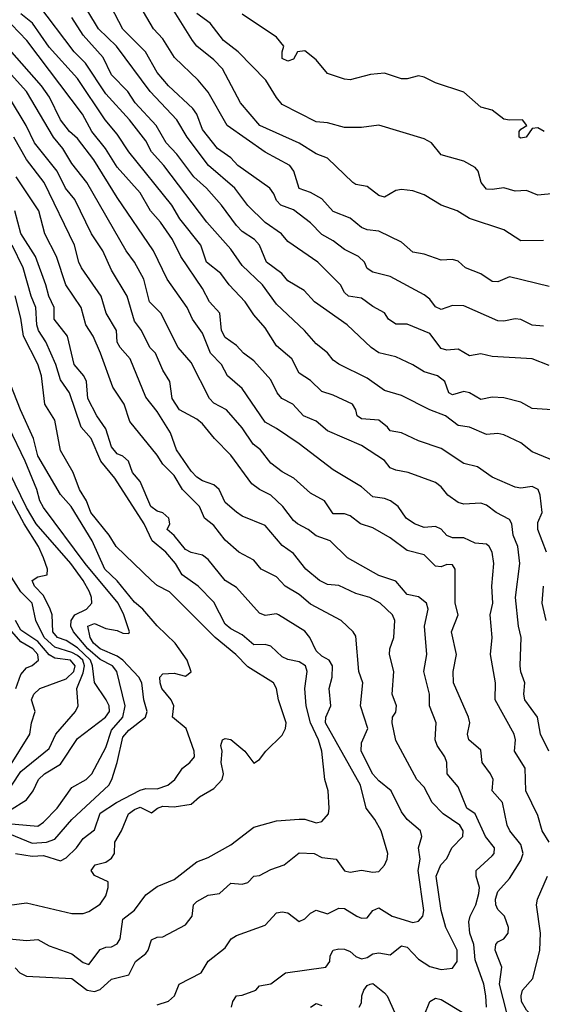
# Model space of a CAD drawing. Header units: metres. Extents: x -51132 to -49532, y -231222 to -229437.
# Tile 123 of 256: x -50449 to -50403, y -230968 to -230881. Entities that reach past the tile are written whole.
import ezdxf

# ---------------------------------------------------------------- set-up
doc = ezdxf.new("R2010")
doc.units = ezdxf.units.M
for name, color, linetype in [('CONTOUR_HALF', 8, 'Continuous'), ('CONTOUR_INDEX', 1, 'Continuous'), ('CONTOUR_INTER', 3, 'Continuous')]:
    doc.layers.add(name, color=color, linetype=linetype)

msp = doc.modelspace()

# ---------------------------------------------------------------- linework, layer by layer
at = {"layer": 'CONTOUR_HALF'}
for points, elevation in [([(-50402.08, -230911.854), (-50403.58, -230911.272), (-50407.08, -230911.046), (-50408.08, -230910.829), (-50409.08, -230910.989), (-50410.08, -230910.41), (-50411.08, -230910.506), (-50411.58, -230910.346), (-50412.58, -230909.022), (-50414.58, -230908.221), (-50415.58, -230908.218), (-50416.225, -230907.759), (-50416.58, -230907.221), (-50417.58, -230906.672), (-50418.58, -230905.915), (-50419.727, -230905.759), (-50420.08, -230905.438), (-50420.432, -230904.759), (-50422.424, -230902.759), (-50425.08, -230900.936), (-50425.638, -230900.259), (-50427.08, -230899.268), (-50428.58, -230897.766), (-50429.726, -230896.259), (-50432.049, -230894.259), (-50433.921, -230891.759), (-50434.846, -230890.259), (-50437.18, -230887.759), (-50440.149, -230883.759), (-50441.722, -230882.259), (-50443.531, -230879.259)], 79.5), ([(-50402.08, -230904.91), (-50405.58, -230904.055), (-50406.58, -230904.479), (-50407.08, -230904.46), (-50408.08, -230903.787), (-50409.448, -230903.259), (-50410.08, -230902.661), (-50410.58, -230902.519), (-50411.58, -230902.584), (-50413.08, -230902.052), (-50414.08, -230901.87), (-50415.08, -230900.995), (-50417.08, -230900.038), (-50418.08, -230899.909), (-50418.58, -230899.717), (-50419.58, -230898.894), (-50421.08, -230898.306), (-50422.08, -230897.196), (-50423.08, -230896.649), (-50424.08, -230896.28), (-50424.547, -230894.759), (-50424.904, -230894.259), (-50427.08, -230893.089), (-50430.42, -230890.759), (-50432.08, -230887.827), (-50432.967, -230886.759), (-50435.037, -230884.759), (-50436.08, -230883.115), (-50436.883, -230882.259), (-50438.362, -230879.759)], 80.5), ([(-50401.58, -230920.247), (-50403.58, -230919.453), (-50404.58, -230918.653), (-50406.08, -230917.944), (-50406.58, -230917.839), (-50407.58, -230917.924), (-50409.08, -230917.262), (-50410.08, -230917.113), (-50411.19, -230916.259), (-50412.58, -230915.759), (-50415.08, -230914.473), (-50416.58, -230914.051), (-50418.08, -230912.949), (-50420.58, -230911.737), (-50421.08, -230911.375), (-50421.58, -230910.727), (-50422.58, -230909.95), (-50423.595, -230908.759), (-50426.08, -230906.455), (-50427.302, -230904.759), (-50429.08, -230903.066), (-50430.08, -230901.606), (-50432.195, -230899.259), (-50435.988, -230894.259), (-50437.08, -230893.069), (-50437.58, -230892.106), (-50439.004, -230890.259), (-50441.08, -230887.961), (-50442.891, -230885.259), (-50443.864, -230884.259), (-50447.08, -230880.039)], 78.5), ([(-50402.111, -230945.759), (-50402.837, -230944.259), (-50403.108, -230942.759), (-50404.218, -230941.259), (-50404.299, -230940.759), (-50404.216, -230939.759), (-50404.58, -230938.779), (-50404.616, -230938.259), (-50404.549, -230935.759), (-50404.788, -230934.759), (-50405.043, -230932.259), (-50404.649, -230929.259), (-50404.824, -230927.759), (-50405.254, -230926.759), (-50405.366, -230925.759), (-50405.58, -230925.391), (-50406.747, -230924.759), (-50407.58, -230924.122), (-50408.08, -230923.942), (-50409.58, -230924.029), (-50410.08, -230923.881), (-50410.999, -230923.259), (-50411.58, -230922.504), (-50412.08, -230922.127), (-50414.485, -230921.259), (-50415.58, -230921.057), (-50416.08, -230920.837), (-50416.58, -230920.209), (-50418.58, -230918.879), (-50421.58, -230917.587), (-50422.58, -230916.752), (-50423.697, -230916.259), (-50424.624, -230915.259), (-50425.588, -230914.759), (-50426.024, -230914.259), (-50426.58, -230913.102), (-50428.08, -230911.428), (-50428.974, -230910.759), (-50429.58, -230910.089), (-50430.58, -230909.394), (-50430.908, -230908.759), (-50431.07, -230907.259), (-50431.981, -230906.259), (-50432.58, -230905.073), (-50434.501, -230902.259), (-50435.22, -230900.759), (-50436.282, -230899.259), (-50437.164, -230898.259), (-50438.08, -230896.662), (-50440.08, -230894.401), (-50441.114, -230892.759), (-50442.314, -230891.259), (-50443.147, -230889.759), (-50448.055, -230883.259), (-50450.08, -230881.169)], 77.5), ([(-50401.58, -230896.727), (-50403.08, -230896.859), (-50404.08, -230896.458), (-50405.08, -230896.518), (-50406.08, -230896.215), (-50407.08, -230896.381), (-50407.58, -230896.332), (-50408.061, -230895.759), (-50408.328, -230894.759), (-50408.58, -230894.425), (-50409.58, -230893.884), (-50411.58, -230893.314), (-50412.44, -230892.259), (-50413.08, -230891.928), (-50417.08, -230890.702), (-50418.58, -230890.928), (-50420.08, -230890.917), (-50421.58, -230890.505), (-50422.58, -230890.425), (-50425.58, -230888.897), (-50426.08, -230888.292), (-50427.001, -230886.759), (-50429.457, -230884.259), (-50430.74, -230883.259), (-50431.91, -230881.759), (-50433.08, -230880.903)], 81.5), ([(-50405.813, -230968.759), (-50406.448, -230966.259), (-50406.234, -230964.759), (-50406.832, -230963.259), (-50406.763, -230962.759), (-50406.58, -230962.52), (-50406.08, -230962.255), (-50405.677, -230961.759), (-50405.667, -230961.259), (-50406.005, -230960.259), (-50406.58, -230959.681), (-50406.779, -230959.259), (-50406.812, -230958.759), (-50406.58, -230958.087), (-50405.58, -230956.967), (-50404.58, -230955.379), (-50404.377, -230954.759), (-50404.58, -230953.979), (-50405.526, -230952.759), (-50405.762, -230952.259), (-50406.188, -230950.259), (-50407.095, -230949.259), (-50407.019, -230948.259), (-50407.227, -230947.759), (-50407.964, -230946.759), (-50408.08, -230945.682), (-50409.146, -230944.759), (-50409.269, -230944.259), (-50409.068, -230943.259), (-50409.188, -230942.759), (-50410.492, -230939.759), (-50410.531, -230938.759), (-50410.241, -230937.259), (-50410.658, -230935.259), (-50410.084, -230933.759), (-50410.356, -230932.759), (-50410.337, -230929.759), (-50410.58, -230929.364), (-50411.08, -230929.347), (-50411.58, -230929.557), (-50412.08, -230929.482), (-50413.08, -230928.481), (-50414.58, -230928.1), (-50416.08, -230927.006), (-50417.58, -230926.13), (-50418.668, -230925.759), (-50419.58, -230925.078), (-50420.08, -230924.901), (-50421.08, -230924.881), (-50421.859, -230923.759), (-50423.08, -230923.081), (-50424.535, -230921.759), (-50425.58, -230921.198), (-50426.58, -230920.445), (-50427.472, -230919.259), (-50428.134, -230918.759), (-50429.08, -230917.341), (-50430.479, -230915.759), (-50431.58, -230915.146), (-50431.958, -230914.759), (-50433.58, -230911.589), (-50434.736, -230910.259), (-50436.237, -230907.259), (-50437.257, -230906.259), (-50437.739, -230904.259), (-50438.564, -230902.759), (-50439.313, -230901.759), (-50442.765, -230895.759), (-50444.08, -230894.1), (-50444.879, -230892.759), (-50445.687, -230891.759), (-50448.059, -230887.759), (-50449.417, -230886.259)], 76.5), ([(-50430.044, -230968.259), (-50429.901, -230967.759), (-50429.58, -230967.275), (-50429.08, -230967.225), (-50427.88, -230966.759), (-50427.58, -230966.393), (-50426.58, -230966.22), (-50425.272, -230965.259), (-50421.73, -230964.759), (-50421.372, -230964.259), (-50421.343, -230963.759), (-50421.08, -230963.258), (-50420.58, -230963.13), (-50420.08, -230963.179), (-50419.58, -230963.366), (-50419.08, -230963.816), (-50418.58, -230964.026), (-50418.08, -230963.908), (-50417.58, -230963.584), (-50417.08, -230963.498), (-50416.08, -230963.67), (-50415.08, -230962.872), (-50414.58, -230962.98), (-50413.58, -230964.053), (-50412.58, -230964.705), (-50411.58, -230964.946), (-50410.58, -230964.831), (-50410.178, -230964.259), (-50410.177, -230963.259), (-50411.158, -230961.259), (-50411.589, -230959.759), (-50412.007, -230956.759), (-50411.623, -230955.759), (-50411.08, -230955.199), (-50410.63, -230954.259), (-50409.66, -230953.259), (-50409.639, -230952.759), (-50409.941, -230952.259), (-50411.413, -230951.259), (-50412.36, -230950.259), (-50413.08, -230948.913), (-50413.729, -230948.259), (-50415.58, -230944.833), (-50415.897, -230943.259), (-50415.878, -230942.759), (-50415.58, -230942.321), (-50415.508, -230941.759), (-50415.88, -230940.759), (-50415.743, -230938.759), (-50416.125, -230937.259), (-50416.107, -230936.759), (-50415.737, -230935.759), (-50415.652, -230934.259), (-50415.863, -230933.759), (-50416.941, -230932.759), (-50417.849, -230932.259), (-50419.08, -230931.895), (-50420.58, -230931.199), (-50421.58, -230931.102), (-50422.28, -230930.759), (-50423.488, -230929.759), (-50424.58, -230928.371), (-50425.58, -230927.669), (-50427.08, -230925.91), (-50429.08, -230925.088), (-50429.58, -230924.731), (-50430.58, -230923.879), (-50431.124, -230922.759), (-50431.58, -230922.329), (-50432.58, -230921.996), (-50433.08, -230921.671), (-50433.58, -230921.128), (-50434.863, -230919.259), (-50435.414, -230917.759), (-50436.58, -230915.902), (-50437.58, -230914.64), (-50438.955, -230911.259), (-50439.827, -230910.259), (-50440.08, -230909.8), (-50440.149, -230908.759), (-50441.068, -230907.259), (-50441.502, -230905.759), (-50443.218, -230903.259), (-50443.459, -230902.759), (-50443.834, -230901.259), (-50446.525, -230895.759), (-50448.08, -230893.745), (-50449.18, -230891.759)], 75.5), ([(-50449.08, -230964.811), (-50448.649, -230965.259), (-50448.08, -230965.539), (-50444.08, -230965.748), (-50442.739, -230966.759), (-50442.08, -230966.903), (-50441.58, -230966.725), (-50440.58, -230965.794), (-50439.08, -230965.43), (-50438.493, -230964.259), (-50437.58, -230963.559), (-50437.379, -230963.259), (-50437.08, -230962.339), (-50436.58, -230962.104), (-50436.08, -230962.077), (-50434.08, -230961.035), (-50433.503, -230960.259), (-50433.363, -230959.259), (-50433.08, -230958.964), (-50432.08, -230958.411), (-50431.08, -230958.263), (-50430.08, -230957.379), (-50429.08, -230957.444), (-50428.58, -230957.314), (-50428.08, -230956.751), (-50427.58, -230956.69), (-50426.58, -230956.173), (-50425.394, -230955.759), (-50424.08, -230954.694), (-50422.768, -230954.759), (-50422.08, -230955.111), (-50420.835, -230955.259), (-50420.08, -230956.271), (-50419.58, -230956.385), (-50418.58, -230956.219), (-50417.58, -230956.404), (-50417.08, -230956.328), (-50416.58, -230955.796), (-50416.321, -230955.259), (-50416.284, -230954.759), (-50416.864, -230952.759), (-50417.416, -230951.759), (-50418.18, -230950.759), (-50418.685, -230948.759), (-50421.763, -230943.259), (-50421.739, -230942.759), (-50421.277, -230941.759), (-50421.448, -230940.259), (-50421.17, -230939.259), (-50421.141, -230938.259), (-50421.439, -230937.759), (-50422.08, -230937.407), (-50422.58, -230936.945), (-50423.152, -230935.759), (-50423.58, -230935.203), (-50425.886, -230933.759), (-50426.08, -230933.689), (-50427.08, -230933.823), (-50427.58, -230933.617), (-50429.58, -230931.376), (-50430.58, -230930.746), (-50432.08, -230928.9), (-50432.58, -230928.539), (-50433.58, -230928.29), (-50434.08, -230928.022), (-50435.08, -230926.785), (-50435.693, -230926.259), (-50435.466, -230925.759), (-50435.546, -230925.259), (-50436.08, -230924.814), (-50436.58, -230924.642), (-50437.133, -230924.259), (-50438.08, -230922.057), (-50438.75, -230921.259), (-50439.085, -230920.259), (-50439.58, -230919.814), (-50440.08, -230919.628), (-50440.58, -230919.01), (-50441.08, -230917.403), (-50441.882, -230916.259), (-50442.671, -230914.759), (-50442.803, -230913.259), (-50443.039, -230912.759), (-50443.874, -230911.759), (-50444.456, -230909.259), (-50445.639, -230907.759), (-50445.647, -230906.759), (-50446.114, -230905.759), (-50446.359, -230904.759), (-50447.267, -230902.259), (-50448.58, -230900.233), (-50449.097, -230898.259)], 74.5), ([(-50454.08, -230959.92), (-50448.08, -230959.091), (-50444.08, -230960.034), (-50443.08, -230960.04), (-50442.58, -230959.863), (-50441.58, -230959.208), (-50441.08, -230958.471), (-50440.877, -230957.759), (-50440.886, -230957.259), (-50442.08, -230956.69), (-50442.38, -230956.259), (-50442.016, -230955.759), (-50441.08, -230955.532), (-50440.58, -230955.16), (-50440.325, -230954.759), (-50440.299, -230953.759), (-50439.714, -230952.759), (-50439.109, -230951.259), (-50438.58, -230950.874), (-50438.08, -230950.695), (-50437.08, -230951.173), (-50436.546, -230950.759), (-50436.08, -230950.608), (-50435.08, -230950.662), (-50433.58, -230950.422), (-50432.859, -230949.759), (-50431.58, -230949.055), (-50430.84, -230948.259), (-50430.747, -230947.759), (-50430.931, -230946.759), (-50430.84, -230945.759), (-50430.968, -230945.259), (-50430.827, -230944.759), (-50430.58, -230944.64), (-50430.08, -230944.725), (-50428.868, -230945.759), (-50428.08, -230946.813), (-50427.58, -230946.497), (-50427.019, -230945.759), (-50425.58, -230944.343), (-50425.293, -230943.759), (-50425.232, -230943.259), (-50425.882, -230941.259), (-50426.075, -230940.259), (-50426.35, -230939.759), (-50428.58, -230938.349), (-50429.638, -230937.259), (-50431.457, -230935.759), (-50435.496, -230931.759), (-50436.58, -230931.191), (-50437.08, -230930.763), (-50440.178, -230927.759), (-50440.804, -230926.759), (-50442.398, -230924.759), (-50442.787, -230923.759), (-50443.422, -230922.759), (-50443.97, -230921.259), (-50445.08, -230919.319), (-50445.58, -230916.647), (-50446.473, -230915.259), (-50446.748, -230912.759), (-50447.08, -230911.735), (-50448.329, -230909.259), (-50448.58, -230907.681), (-50449.08, -230905.716)], 73.5), ([(-50449.58, -230953.039), (-50447.58, -230953.841), (-50446.321, -230953.759), (-50445.58, -230953.497), (-50444.078, -230951.759), (-50440.84, -230948.759), (-50440.562, -230948.259), (-50440.09, -230946.759), (-50439.58, -230944.517), (-50439.08, -230943.903), (-50437.603, -230942.759), (-50437.464, -230942.259), (-50437.755, -230941.259), (-50437.925, -230939.759), (-50438.182, -230939.259), (-50439.58, -230937.744), (-50440.08, -230937.4), (-50441.602, -230936.759), (-50442.183, -230936.259), (-50442.458, -230935.759), (-50442.678, -230934.759), (-50442.08, -230934.542), (-50441.08, -230934.98), (-50440.08, -230935.147), (-50439.58, -230935.384), (-50439.08, -230935.398), (-50439.017, -230935.259), (-50439.496, -230933.759), (-50439.992, -230932.759), (-50442.897, -230929.259), (-50446.58, -230924.346), (-50446.893, -230923.759), (-50447.173, -230922.759), (-50448.19, -230920.259), (-50449.633, -230917.259)], 72.5), ([(-50449.58, -230950.97), (-50448.08, -230950.052), (-50447.48, -230949.259), (-50447.015, -230948.259), (-50446.486, -230947.759), (-50445.08, -230946.891), (-50443.58, -230944.658), (-50441.111, -230942.759), (-50440.765, -230942.259), (-50440.802, -230941.759), (-50441.061, -230941.259), (-50442.08, -230939.733), (-50442.252, -230938.259), (-50442.436, -230937.759), (-50443.58, -230936.676), (-50444.58, -230936.035), (-50445.33, -230935.759), (-50445.761, -230935.259), (-50445.812, -230933.759), (-50446.003, -230933.259), (-50446.58, -230932.061), (-50447.369, -230931.259), (-50447.583, -230930.759), (-50447.08, -230930.442), (-50446.252, -230930.259), (-50446.218, -230929.759), (-50446.565, -230928.759), (-50447.014, -230927.759), (-50448.292, -230925.759), (-50449.375, -230923.759)], 71.5), ([(-50449.58, -230947.133), (-50447.771, -230944.259), (-50447.622, -230943.259), (-50447.305, -230942.259), (-50447.631, -230941.259), (-50447.439, -230940.759), (-50446.904, -230940.259), (-50444.58, -230939.405), (-50443.901, -230938.759), (-50443.78, -230938.259), (-50444.212, -230937.759), (-50445.58, -230937.587), (-50446.08, -230937.28), (-50447.08, -230936.128), (-50448.58, -230935.125), (-50449.033, -230934.259)], 70.5)]:
    msp.add_lwpolyline(points, dxfattribs=dict(at, elevation=elevation))
at = {"layer": 'CONTOUR_INDEX'}
for points, elevation in [([(-50402.58, -230908.382), (-50403.58, -230908.292), (-50404.58, -230907.813), (-50405.08, -230907.758), (-50406.08, -230907.946), (-50406.58, -230907.917), (-50409.58, -230906.588), (-50410.58, -230906.583), (-50411.58, -230906.916), (-50412.08, -230906.684), (-50412.58, -230906.005), (-50413.08, -230905.64), (-50416.08, -230904.012), (-50417.58, -230903.627), (-50418.08, -230903.31), (-50418.34, -230902.759), (-50418.849, -230902.259), (-50420.08, -230901.657), (-50421.08, -230900.875), (-50422.08, -230900.342), (-50423.08, -230899.304), (-50424.58, -230898.155), (-50425.684, -230897.759), (-50426.08, -230897.337), (-50426.294, -230896.759), (-50426.649, -230896.259), (-50429.482, -230894.259), (-50430.08, -230893.594), (-50431.258, -230892.759), (-50432.58, -230891.107), (-50433.093, -230889.759), (-50433.427, -230889.259), (-50435.576, -230887.259), (-50436.58, -230886.075), (-50437.614, -230884.259), (-50439.58, -230882.279), (-50440.664, -230880.259)], 80), ([(-50436.58, -230968.06), (-50435.58, -230967.753), (-50435.043, -230967.259), (-50434.624, -230966.259), (-50432.704, -230965.259), (-50432.08, -230964.211), (-50430.58, -230963.048), (-50430.057, -230962.259), (-50429.58, -230961.957), (-50427.08, -230961.064), (-50426.08, -230959.961), (-50425.58, -230959.888), (-50425.08, -230959.98), (-50424.08, -230960.727), (-50423.58, -230960.498), (-50423.08, -230959.99), (-50422.58, -230959.742), (-50421.58, -230960.048), (-50420.58, -230959.559), (-50420.08, -230959.581), (-50419.006, -230960.259), (-50418.58, -230960.433), (-50418.08, -230960.419), (-50417.58, -230959.78), (-50417.08, -230959.521), (-50415.883, -230960.259), (-50414.08, -230960.836), (-50413.58, -230960.71), (-50413.2, -230960.259), (-50413.108, -230959.759), (-50413.593, -230956.259), (-50413.432, -230955.259), (-50413.575, -230954.259), (-50413.282, -230953.259), (-50413.386, -230952.759), (-50414.58, -230951.755), (-50415.08, -230951.08), (-50415.973, -230949.259), (-50417.08, -230948.377), (-50417.58, -230947.789), (-50418.608, -230945.759), (-50418.58, -230945.035), (-50418.036, -230943.759), (-50418.672, -230941.759), (-50418.484, -230939.759), (-50418.833, -230938.759), (-50419.08, -230935.658), (-50419.334, -230935.259), (-50420.371, -230934.259), (-50423.08, -230932.835), (-50424.08, -230931.988), (-50425.306, -230931.259), (-50426.08, -230930.417), (-50427.432, -230929.759), (-50428.08, -230928.976), (-50429.384, -230928.259), (-50430.58, -230927.213), (-50431.58, -230925.916), (-50432.41, -230925.259), (-50432.857, -230924.259), (-50434.348, -230922.759), (-50435.08, -230921.519), (-50436.08, -230920.521), (-50436.58, -230919.731), (-50438.976, -230916.759), (-50439.476, -230915.259), (-50440.487, -230913.759), (-50441.547, -230910.759), (-50442.216, -230909.259), (-50442.849, -230908.259), (-50443.273, -230906.759), (-50444.615, -230904.759), (-50445.437, -230902.259), (-50446.446, -230900.259), (-50446.996, -230898.259), (-50448.978, -230895.259)], 75), ([(-50449.016, -230940.259), (-50448.58, -230939.027), (-50448.08, -230938.434), (-50447.58, -230938.228), (-50447.026, -230937.759), (-50447.084, -230937.259), (-50447.519, -230936.759), (-50448.58, -230936.137), (-50449.776, -230934.759)], 70)]:
    msp.add_lwpolyline(points, dxfattribs=dict(at, elevation=elevation))
at = {"layer": 'CONTOUR_INTER'}
for points, elevation in [([(-50402.58, -230900.859), (-50404.58, -230900.872), (-50406.08, -230899.909), (-50409.08, -230898.916), (-50410.179, -230898.259), (-50411.58, -230897.736), (-50413.08, -230896.846), (-50414.08, -230896.475), (-50415.08, -230896.372), (-50415.58, -230896.449), (-50416.58, -230897.056), (-50417.08, -230896.89), (-50418.08, -230896.12), (-50419.08, -230895.918), (-50419.34, -230895.759), (-50421.58, -230893.618), (-50422.58, -230893.235), (-50424.08, -230892.293), (-50427.537, -230890.759), (-50429.238, -230888.759), (-50430.823, -230885.759), (-50431.58, -230884.966), (-50433.069, -230883.759), (-50433.468, -230883.259), (-50435.946, -230879.259)], 81), ([(-50402.309, -230928.259), (-50403.079, -230926.259), (-50403.08, -230925.66), (-50402.706, -230924.759), (-50402.883, -230923.259), (-50403.052, -230922.759), (-50403.58, -230922.499), (-50404.58, -230922.626), (-50405.08, -230922.549), (-50407.08, -230921.676), (-50408.384, -230920.759), (-50409.58, -230920.461), (-50411.58, -230919.145), (-50413.58, -230918.481), (-50415.08, -230917.767), (-50416.08, -230917.598), (-50416.316, -230917.259), (-50417.08, -230916.665), (-50418.58, -230916.541), (-50418.964, -230916.259), (-50419.078, -230915.759), (-50419.381, -230915.259), (-50421.08, -230914.453), (-50422.08, -230914.138), (-50423.08, -230913.177), (-50424.08, -230912.531), (-50424.732, -230911.259), (-50426.08, -230910.112), (-50427.08, -230908.533), (-50428.08, -230907.378), (-50428.82, -230906.259), (-50430.232, -230904.759), (-50430.967, -230903.759), (-50432.225, -230902.759), (-50432.739, -230901.259), (-50434.58, -230898.941), (-50435.289, -230897.759), (-50439.08, -230893.057), (-50440.08, -230891.493), (-50441.136, -230890.259), (-50443.58, -230886.623), (-50446.08, -230883.852), (-50447.531, -230881.759), (-50448.58, -230880.936)], 78), ([(-50401.8, -230915.759), (-50403.58, -230915.617), (-50404.58, -230915.085), (-50406.08, -230914.682), (-50407.08, -230914.634), (-50408.08, -230914.836), (-50409.08, -230914.263), (-50409.58, -230914.13), (-50410.58, -230914.424), (-50410.898, -230914.259), (-50411.273, -230913.259), (-50411.91, -230912.759), (-50413.08, -230912.41), (-50414.08, -230911.779), (-50415.58, -230911.086), (-50417.08, -230910.734), (-50417.746, -230910.259), (-50419.851, -230908.259), (-50422.735, -230906.259), (-50423.637, -230905.259), (-50425.08, -230904.398), (-50425.61, -230903.759), (-50426.943, -230902.759), (-50427.581, -230901.259), (-50428.008, -230900.759), (-50429.08, -230900.054), (-50429.58, -230899.541), (-50430.91, -230897.759), (-50432.237, -230896.259), (-50433.344, -230895.259), (-50434.844, -230893.259), (-50435.794, -230892.259), (-50436.648, -230890.759), (-50438.5, -230888.759), (-50439.146, -230887.759), (-50440.58, -230886.277), (-50441.317, -230884.759), (-50443.08, -230882.789), (-50444.08, -230881.237)], 79), ([(-50402.51, -230891.259), (-50403.08, -230890.962), (-50403.58, -230891.013), (-50404.098, -230891.759), (-50404.58, -230891.852), (-50404.712, -230891.759), (-50404.711, -230891.259), (-50404.58, -230891.061), (-50404.04, -230890.759), (-50404.43, -230890.259), (-50405.58, -230890.286), (-50406.08, -230890.18), (-50407.08, -230889.407), (-50408.08, -230889.132), (-50409.58, -230887.808), (-50412.08, -230886.991), (-50413.08, -230886.488), (-50413.58, -230886.385), (-50414.58, -230886.639), (-50415.08, -230886.641), (-50416.58, -230886.152), (-50417.8, -230886.259), (-50419.58, -230886.722), (-50420.08, -230886.675), (-50421.58, -230886.166), (-50422.58, -230884.972), (-50423.58, -230884.167), (-50424.227, -230884.259), (-50424.58, -230884.926), (-50425.08, -230885.093), (-50425.58, -230884.865), (-50425.581, -230884.259), (-50425.429, -230883.759), (-50426.08, -230882.992), (-50429.08, -230880.952)], 82), ([(-50402.08, -230953.747), (-50402.681, -230952.759), (-50403.08, -230951.41), (-50404.142, -230949.259), (-50404.186, -230947.259), (-50405.132, -230945.759), (-50405.032, -230944.759), (-50405.155, -230944.259), (-50406.828, -230941.259), (-50406.801, -230939.759), (-50407.234, -230937.259), (-50407.089, -230935.759), (-50407.255, -230933.759), (-50407.048, -230932.759), (-50407.117, -230931.259), (-50406.955, -230929.259), (-50407.107, -230928.259), (-50407.352, -230927.759), (-50407.58, -230927.556), (-50408.58, -230927.477), (-50409.58, -230926.994), (-50410.58, -230926.992), (-50411.08, -230926.783), (-50411.58, -230926.233), (-50412.08, -230926.005), (-50413.08, -230926.09), (-50413.941, -230925.759), (-50414.649, -230925.259), (-50415.379, -230924.259), (-50416.048, -230923.759), (-50416.58, -230923.539), (-50417.58, -230923.394), (-50418.58, -230922.508), (-50421.08, -230921.02), (-50424.08, -230918.739), (-50426.08, -230917.375), (-50427.08, -230916.843), (-50429.08, -230913.874), (-50430.38, -230912.759), (-50430.915, -230911.759), (-50431.89, -230910.759), (-50432.58, -230909.003), (-50433.461, -230907.759), (-50433.943, -230906.759), (-50435.683, -230904.259), (-50436.89, -230901.759), (-50440.08, -230897.084), (-50442.159, -230893.759), (-50443.58, -230891.877), (-50444.298, -230891.259), (-50445.08, -230890.236), (-50446.053, -230888.259), (-50446.752, -230887.259), (-50449.58, -230884.063)], 77), ([(-50407.602, -230968.259), (-50407.658, -230967.259), (-50407.84, -230966.259), (-50408.58, -230964.1), (-50408.697, -230962.759), (-50409.048, -230961.759), (-50409.142, -230960.759), (-50409.032, -230960.259), (-50408.53, -230959.259), (-50408.281, -230958.259), (-50408.22, -230957.759), (-50408.514, -230956.759), (-50408.509, -230956.259), (-50407.08, -230954.968), (-50406.931, -230954.759), (-50406.895, -230954.259), (-50407.679, -230953.259), (-50408.58, -230951.28), (-50409.335, -230950.759), (-50410.08, -230948.883), (-50411.044, -230947.759), (-50411.083, -230946.759), (-50411.258, -230946.259), (-50411.933, -230945.259), (-50412.103, -230944.759), (-50412.009, -230943.259), (-50412.596, -230941.759), (-50412.611, -230940.759), (-50413.103, -230938.759), (-50412.83, -230937.259), (-50413.055, -230934.759), (-50412.735, -230933.259), (-50412.879, -230932.759), (-50413.58, -230932.199), (-50414.58, -230931.985), (-50415.58, -230930.808), (-50417.08, -230930.311), (-50419.826, -230928.759), (-50421.337, -230927.259), (-50422.58, -230926.825), (-50423.299, -230926.259), (-50424.236, -230925.759), (-50424.58, -230925.482), (-50425.515, -230924.259), (-50426.556, -230923.259), (-50427.58, -230922.75), (-50428.254, -230922.259), (-50430.08, -230919.743), (-50431.538, -230918.259), (-50432.58, -230916.988), (-50433.08, -230916.573), (-50434.601, -230915.759), (-50435.267, -230914.759), (-50435.455, -230913.259), (-50436.089, -230912.259), (-50436.719, -230910.759), (-50437.206, -230910.259), (-50437.943, -230908.759), (-50438.58, -230907.962), (-50439.225, -230905.759), (-50440.58, -230903.453), (-50441.358, -230901.759), (-50442.341, -230900.259), (-50443.821, -230897.259), (-50444.654, -230896.259), (-50445.372, -230894.759), (-50447.378, -230892.259), (-50448.103, -230890.759), (-50449.58, -230888.31)], 76), ([(-50451.08, -230962.099), (-50448.08, -230962.395), (-50447.08, -230962.318), (-50446.08, -230962.879), (-50444.08, -230963.589), (-50443.08, -230964.33), (-50442.58, -230964.513), (-50441.58, -230963.19), (-50441.08, -230962.994), (-50440.58, -230962.971), (-50440.08, -230962.692), (-50439.837, -230962.259), (-50439.58, -230960.528), (-50438.58, -230959.727), (-50437.58, -230958.377), (-50436.58, -230957.652), (-50435.08, -230957.036), (-50433.08, -230955.483), (-50432.08, -230955.105), (-50430.08, -230953.998), (-50428.08, -230952.429), (-50426.08, -230951.894), (-50424.08, -230951.728), (-50423.58, -230951.751), (-50422.58, -230952.056), (-50422.08, -230951.945), (-50421.499, -230951.259), (-50421.436, -230950.759), (-50421.517, -230949.259), (-50421.808, -230948.259), (-50422.07, -230945.759), (-50422.384, -230944.759), (-50423.076, -230943.259), (-50423.463, -230941.759), (-50423.58, -230940.242), (-50423.365, -230938.759), (-50423.508, -230938.259), (-50424.08, -230937.898), (-50425.08, -230937.705), (-50425.58, -230937.45), (-50426.58, -230936.531), (-50427.08, -230936.372), (-50428.08, -230936.397), (-50429.08, -230935.534), (-50430.08, -230935.014), (-50430.58, -230934.599), (-50431.58, -230932.668), (-50432.973, -230931.259), (-50434.382, -230930.259), (-50434.955, -230929.259), (-50435.798, -230928.259), (-50437.001, -230927.259), (-50437.713, -230925.759), (-50440.302, -230921.759), (-50441.539, -230920.259), (-50442.368, -230918.259), (-50443.25, -230917.259), (-50444.292, -230914.259), (-50445.08, -230913.119), (-50445.505, -230911.759), (-50446.357, -230909.759), (-50447.025, -230908.759), (-50447.174, -230908.259), (-50447.255, -230906.759), (-50447.667, -230905.759), (-50448.367, -230903.259), (-50449.328, -230901.259)], 74), ([(-50449.05, -230954.759), (-50447.58, -230955.002), (-50446.58, -230954.945), (-50445.08, -230955.412), (-50444.58, -230955.137), (-50443.686, -230954.259), (-50443.08, -230953.445), (-50442.08, -230952.667), (-50441.58, -230951.224), (-50440.163, -230950.259), (-50438.08, -230949.197), (-50437.58, -230949.055), (-50436.58, -230949.078), (-50435.625, -230948.759), (-50435.024, -230948.259), (-50434.347, -230947.259), (-50433.694, -230946.759), (-50433.292, -230946.259), (-50433.311, -230945.759), (-50434.017, -230943.759), (-50435.22, -230942.759), (-50435.104, -230941.759), (-50435.34, -230941.259), (-50436.164, -230940.259), (-50436.309, -230939.759), (-50436.341, -230939.259), (-50436.08, -230938.952), (-50435.08, -230938.895), (-50434.08, -230939.177), (-50433.58, -230938.776), (-50433.945, -230937.759), (-50434.975, -230936.259), (-50436.58, -230934.736), (-50437.827, -230933.259), (-50438.58, -230932.653), (-50440.08, -230930.783), (-50441.192, -230929.759), (-50442.292, -230927.259), (-50444.143, -230924.259), (-50445.08, -230923.189), (-50447.08, -230919.778), (-50447.454, -230918.259), (-50448.597, -230915.759), (-50450.355, -230911.259)], 73), ([(-50450.08, -230952.101), (-50447.08, -230952.353), (-50446.58, -230952.007), (-50445.386, -230950.759), (-50444.08, -230948.951), (-50442.813, -230948.259), (-50442.316, -230947.759), (-50441.08, -230945.438), (-50440.58, -230943.904), (-50439.581, -230942.759), (-50439.398, -230941.759), (-50440.12, -230938.759), (-50440.516, -230938.259), (-50441.58, -230937.684), (-50442.687, -230936.759), (-50443.946, -230935.259), (-50444.159, -230934.759), (-50444.146, -230934.259), (-50443.827, -230933.759), (-50442.802, -230933.259), (-50442.331, -230932.759), (-50442.347, -230932.259), (-50442.534, -230931.759), (-50443.082, -230930.759), (-50444.17, -230929.259), (-50447.232, -230925.759), (-50448.08, -230924.326), (-50449.564, -230921.259)], 72), ([(-50449.357, -230948.759), (-50448.58, -230947.544), (-50446.08, -230945.515), (-50445.482, -230944.259), (-50443.749, -230942.259), (-50443.539, -230941.759), (-50443.643, -230940.259), (-50443.08, -230938.874), (-50442.97, -230938.259), (-50443.121, -230937.759), (-50443.58, -230937.354), (-50444.08, -230937.079), (-50445.58, -230936.626), (-50446.527, -230935.759), (-50447.258, -230934.259), (-50447.572, -230932.759), (-50448.58, -230931.746), (-50450.156, -230929.259)], 71), ([(-50402.343, -230934.259), (-50402.684, -230932.759), (-50402.577, -230931.259)], 78), ([(-50402.535, -230973.759), (-50402.688, -230973.259), (-50403.518, -230971.759), (-50403.319, -230970.259), (-50402.955, -230969.759), (-50403.03, -230969.259), (-50403.58, -230969.005), (-50404.08, -230968.545), (-50404.5, -230967.759), (-50404.555, -230967.259), (-50404.423, -230966.759), (-50403.504, -230965.759), (-50402.899, -230963.259), (-50402.833, -230961.759), (-50403.189, -230959.259), (-50403.1, -230958.759), (-50402.226, -230956.759)], 77), ([(-50418.795, -230968.259), (-50418.58, -230967.885), (-50418.561, -230967.259), (-50418.393, -230966.759), (-50418.08, -230966.359), (-50417.823, -230966.259), (-50417.58, -230966.191), (-50416.58, -230967.006), (-50416.34, -230967.259), (-50415.654, -230968.759)], 76), ([(-50423.08, -230968.282), (-50422.58, -230967.94), (-50422.08, -230968.114)], 76), ([(-50413.08, -230968.994), (-50412.591, -230967.759), (-50412.08, -230967.466), (-50411.58, -230967.59), (-50409.58, -230968.795)], 76)]:
    msp.add_lwpolyline(points, dxfattribs=dict(at, elevation=elevation))

doc.saveas('drawing.dxf')
